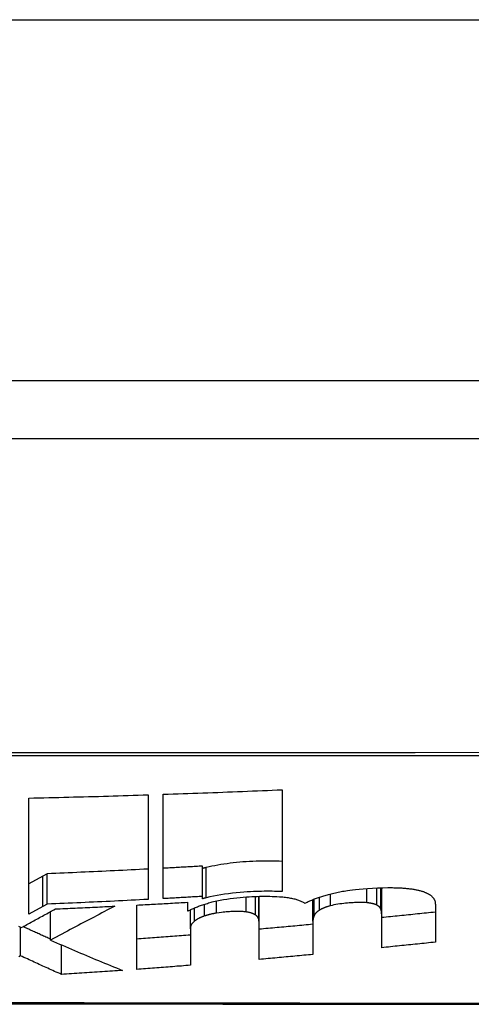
# Model space of a CAD drawing. Header units: inches. Extents: x 20 to 683, y 61 to 320.
# Tile 47 of 256: x 162.791 to 162.915, y 61.013 to 61.283. Entities that reach past the tile are written whole.
import ezdxf

# ---------------------------------------------------------------- set-up
doc = ezdxf.new("R2010")
doc.units = ezdxf.units.IN
doc.header["$MEASUREMENT"] = 0
doc.layers.add('Visible Edges(ANSI)', color=7, linetype='Continuous', lineweight=25)
doc.layers.add('Visible Tangent Edges(ANSI)', color=7, linetype='Continuous', lineweight=25)

msp = doc.modelspace()

# ---------------------------------------------------------------- linework, layer by layer
at = {"layer": 'Visible Edges(ANSI)'}
for p, q in [((164.05184, 61.18365), (92.44684, 61.18365)), ((162.29815, 61.1679), (163.15553, 61.1679)), ((162.86318, 61.07164), (162.86318, 61.04371)), ((162.79381, 61.03755), (162.79381, 61.06935)), ((162.82642, 61.07025), (162.82642, 61.04158)), ((162.83056, 61.0418), (162.83056, 61.07039)), ((162.84132, 61.04241), (162.84132, 61.05071)), ((162.79759, 61.04796), (162.79381, 61.04587)), ((162.79882, 61.04863), (162.79759, 61.04796)), ((162.79882, 61.04031), (162.79882, 61.04863)), ((162.89042, 61.03735), (162.89042, 61.04478)), ((162.84132, 61.04176), (162.84132, 61.04241)), ((162.85686, 61.03452), (162.85686, 61.04244)), ((162.87157, 61.03561), (162.87157, 61.04153)), ((162.79759, 61.03963), (162.79381, 61.03755)), ((162.79882, 61.04031), (162.79759, 61.03963)), ((162.82331, 61.02241), (162.82331, 61.04004)), ((162.83719, 61.04081), (162.83719, 61.03842)), ((162.83719, 61.03842), (162.83739, 61.03844)), ((162.83802, 61.03351), (162.83802, 61.03875)), ((162.90513, 61.04029), (162.90513, 61.02987)), ((162.79969, 61.03044), (162.79969, 61.03825)), ((162.87157, 61.03561), (162.87157, 61.0265)), ((162.89042, 61.02835), (162.89042, 61.03735)), ((162.79151, 61.02612), (162.79151, 61.03395)), ((162.83802, 61.03351), (162.83802, 61.02354)), ((162.85686, 61.02514), (162.85686, 61.03452)), ((162.80269, 61.02104), (162.80269, 61.02913))]:
    msp.add_line(p, q, dxfattribs=at)
at = {"layer": 'Visible Edges(ANSI)', "flags": 128}
for points in [[(162.83056, 61.07039), (162.83192, 61.07043), (162.83328, 61.07048), (162.83464, 61.07053), (162.836, 61.07057), (162.83736, 61.07062), (162.83872, 61.07067), (162.84008, 61.07072), (162.84143, 61.07077), (162.84279, 61.07082), (162.84415, 61.07087), (162.84551, 61.07092), (162.84687, 61.07098), (162.84823, 61.07103), (162.84959, 61.07108), (162.85095, 61.07114), (162.85231, 61.07119), (162.85366, 61.07124), (162.85502, 61.0713), (162.85638, 61.07136), (162.85774, 61.07141), (162.8591, 61.07147), (162.86046, 61.07153), (162.86182, 61.07158), (162.86318, 61.07164)], [(162.79381, 61.06935), (162.79516, 61.06938), (162.79652, 61.06941), (162.79788, 61.06944), (162.79924, 61.06947), (162.8006, 61.06951), (162.80196, 61.06954), (162.80332, 61.06958), (162.80468, 61.06961), (162.80604, 61.06965), (162.8074, 61.06968), (162.80876, 61.06972), (162.81012, 61.06976), (162.81148, 61.06979), (162.81284, 61.06983), (162.8142, 61.06987), (162.81556, 61.06991), (162.81691, 61.06995), (162.81827, 61.06999), (162.81963, 61.07003), (162.82099, 61.07008), (162.82235, 61.07012), (162.82371, 61.07016), (162.82506, 61.0702), (162.82642, 61.07025)], [(162.86318, 61.052), (162.86231, 61.05204), (162.86144, 61.05207), (162.86055, 61.05209), (162.85965, 61.0521), (162.85875, 61.0521), (162.85784, 61.05209), (162.85693, 61.05207), (162.85601, 61.05204), (162.85509, 61.052), (162.85418, 61.05196), (162.85329, 61.0519), (162.85241, 61.05184), (162.85153, 61.05176), (162.85065, 61.05168), (162.84978, 61.05159), (162.84892, 61.05149), (162.84806, 61.05138), (162.84721, 61.05126), (162.84637, 61.05112), (162.84554, 61.05098), (162.84472, 61.05083), (162.84392, 61.05067), (162.84314, 61.0505), (162.84237, 61.05032)], [(162.82642, 61.04989), (162.82527, 61.04983), (162.82412, 61.04977), (162.82297, 61.04971), (162.82182, 61.04966), (162.82067, 61.0496), (162.81952, 61.04954), (162.81837, 61.04949), (162.81722, 61.04943), (162.81608, 61.04938), (162.81493, 61.04932), (162.81378, 61.04927), (162.81263, 61.04922), (162.81148, 61.04917), (162.81033, 61.04911), (162.80918, 61.04906), (162.80803, 61.04901), (162.80688, 61.04896), (162.80573, 61.04891), (162.80458, 61.04887), (162.80342, 61.04882), (162.80227, 61.04877), (162.80112, 61.04872), (162.79997, 61.04868), (162.79882, 61.04863)], [(162.84132, 61.05071), (162.84087, 61.05068), (162.84042, 61.05066), (162.83998, 61.05063), (162.83953, 61.0506), (162.83908, 61.05058), (162.83863, 61.05055), (162.83818, 61.05053), (162.83773, 61.0505), (162.83729, 61.05048), (162.83684, 61.05045), (162.83639, 61.05043), (162.83594, 61.0504), (162.83549, 61.05038), (162.83504, 61.05035), (162.8346, 61.05033), (162.83415, 61.0503), (162.8337, 61.05028), (162.83325, 61.05025), (162.8328, 61.05023), (162.83235, 61.0502), (162.8319, 61.05018), (162.83146, 61.05016), (162.83101, 61.05013), (162.83056, 61.05011)], [(162.84237, 61.05032), (162.84232, 61.05031), (162.84228, 61.0503), (162.84224, 61.05029), (162.84219, 61.05028), (162.84215, 61.05027), (162.8421, 61.05026), (162.84206, 61.05025), (162.84202, 61.05024), (162.84197, 61.05023), (162.84193, 61.05022), (162.84189, 61.05021), (162.84184, 61.05019), (162.8418, 61.05018), (162.84175, 61.05017), (162.84171, 61.05016), (162.84167, 61.05015), (162.84162, 61.05014), (162.84158, 61.05013), (162.84154, 61.05012), (162.84149, 61.05011), (162.84145, 61.05009), (162.84141, 61.05008), (162.84136, 61.05007), (162.84132, 61.05006)], [(162.86318, 61.04371), (162.86249, 61.04374), (162.8618, 61.04377), (162.8611, 61.04379), (162.8604, 61.04381), (162.85969, 61.04381), (162.85897, 61.04381), (162.85825, 61.04381), (162.85753, 61.0438), (162.85681, 61.04378), (162.85608, 61.04375), (162.85532, 61.04372), (162.85449, 61.04368), (162.85359, 61.04363), (162.85264, 61.04356), (162.85164, 61.04348), (162.8506, 61.04338), (162.84953, 61.04326), (162.84845, 61.04313), (162.84738, 61.04298), (162.84634, 61.04282), (162.84532, 61.04265), (162.84431, 61.04245), (162.84333, 61.04225), (162.84237, 61.04203)], [(162.87587, 61.04296), (162.87623, 61.04306), (162.8766, 61.04316), (162.87697, 61.04325), (162.87735, 61.04334), (162.87773, 61.04343), (162.87812, 61.04351), (162.87852, 61.0436), (162.87892, 61.04367), (162.87932, 61.04375), (162.87973, 61.04382), (162.88015, 61.04389), (162.88057, 61.04396), (162.88106, 61.04404), (162.88167, 61.04412), (162.8824, 61.04421), (162.88325, 61.04431), (162.88423, 61.04441), (162.88534, 61.04451), (162.88658, 61.0446), (162.88794, 61.04468), (162.88932, 61.04474), (162.8907, 61.04479), (162.89207, 61.04481), (162.89342, 61.04481)], [(162.89342, 61.04481), (162.89371, 61.0448), (162.89399, 61.0448), (162.89428, 61.04479), (162.89456, 61.04478), (162.89484, 61.04477), (162.89512, 61.04476), (162.8954, 61.04475), (162.89567, 61.04473), (162.89594, 61.04472), (162.89621, 61.0447), (162.89647, 61.04468), (162.89674, 61.04466), (162.89699, 61.04464), (162.89725, 61.04461), (162.8975, 61.04459), (162.89775, 61.04456), (162.898, 61.04453), (162.89824, 61.0445), (162.89848, 61.04447), (162.89872, 61.04444), (162.89895, 61.0444), (162.89919, 61.04436), (162.89941, 61.04432), (162.89964, 61.04428)], [(162.89964, 61.04428), (162.89986, 61.04424), (162.90009, 61.04419), (162.9003, 61.04415), (162.90051, 61.0441), (162.90072, 61.04405), (162.90092, 61.04399), (162.90112, 61.04394), (162.90131, 61.04388), (162.90149, 61.04383), (162.90167, 61.04377), (162.90185, 61.04371), (162.90202, 61.04364), (162.90218, 61.04358), (162.90234, 61.04352), (162.9025, 61.04345), (162.90265, 61.04338), (162.90279, 61.04332), (162.90293, 61.04325), (162.90307, 61.04318), (162.9032, 61.04311), (162.90332, 61.04303), (162.90345, 61.04296), (162.90356, 61.04289), (162.90368, 61.04281)], [(162.82642, 61.04158), (162.82527, 61.04152), (162.82412, 61.04146), (162.82297, 61.0414), (162.82182, 61.04134), (162.82067, 61.04129), (162.81952, 61.04123), (162.81837, 61.04117), (162.81722, 61.04112), (162.81607, 61.04106), (162.81492, 61.04101), (162.81377, 61.04095), (162.81262, 61.0409), (162.81147, 61.04085), (162.81032, 61.0408), (162.80918, 61.04074), (162.80803, 61.04069), (162.80687, 61.04064), (162.80572, 61.04059), (162.80457, 61.04054), (162.80342, 61.0405), (162.80227, 61.04045), (162.80112, 61.0404), (162.79997, 61.04036), (162.79882, 61.04031)], [(162.84132, 61.04241), (162.84087, 61.04238), (162.84042, 61.04235), (162.83998, 61.04233), (162.83953, 61.0423), (162.83908, 61.04228), (162.83863, 61.04225), (162.83818, 61.04222), (162.83773, 61.0422), (162.83729, 61.04217), (162.83684, 61.04215), (162.83639, 61.04212), (162.83594, 61.0421), (162.83549, 61.04207), (162.83504, 61.04205), (162.8346, 61.04202), (162.83415, 61.042), (162.8337, 61.04197), (162.83325, 61.04195), (162.8328, 61.04192), (162.83235, 61.0419), (162.8319, 61.04187), (162.83146, 61.04185), (162.83101, 61.04182), (162.83056, 61.0418)], [(162.84237, 61.04203), (162.84232, 61.04201), (162.84228, 61.042), (162.84224, 61.04199), (162.84219, 61.04198), (162.84215, 61.04197), (162.8421, 61.04196), (162.84206, 61.04195), (162.84202, 61.04194), (162.84197, 61.04193), (162.84193, 61.04192), (162.84189, 61.04191), (162.84184, 61.04189), (162.8418, 61.04188), (162.84175, 61.04187), (162.84171, 61.04186), (162.84167, 61.04185), (162.84162, 61.04184), (162.84158, 61.04183), (162.84154, 61.04182), (162.84149, 61.04181), (162.84145, 61.04179), (162.84141, 61.04178), (162.84136, 61.04177), (162.84132, 61.04176)], [(162.84438, 61.04097), (162.84525, 61.04117), (162.84614, 61.04135), (162.84705, 61.04152), (162.84798, 61.04168), (162.84893, 61.04182), (162.84986, 61.04194), (162.85077, 61.04204), (162.85166, 61.04213), (162.85252, 61.04221), (162.85335, 61.04227), (162.85414, 61.04232), (162.85488, 61.04236), (162.85558, 61.04239), (162.85628, 61.04242), (162.85698, 61.04244), (162.85767, 61.04245), (162.85837, 61.04246), (162.85905, 61.04245), (162.85974, 61.04244), (162.86041, 61.04243), (162.86108, 61.0424), (162.86174, 61.04237), (162.86239, 61.04233), (162.86303, 61.04228)], [(162.86303, 61.04228), (162.86339, 61.04225), (162.86375, 61.04221), (162.8641, 61.04217), (162.86444, 61.04213), (162.86477, 61.04208), (162.8651, 61.04203), (162.86542, 61.04197), (162.86572, 61.04191), (162.86602, 61.04184), (162.86632, 61.04178), (162.8666, 61.0417), (162.86687, 61.04163), (162.86713, 61.04155), (162.86738, 61.04147), (162.86762, 61.04139), (162.86786, 61.0413), (162.86808, 61.04121), (162.86829, 61.04112), (162.8685, 61.04102), (162.8687, 61.04093), (162.86888, 61.04083), (162.86906, 61.04073), (162.86923, 61.04063), (162.8694, 61.04053)], [(162.8694, 61.04053), (162.86961, 61.04064), (162.86983, 61.04075), (162.87005, 61.04086), (162.87028, 61.04097), (162.87052, 61.04108), (162.87076, 61.04119), (162.871, 61.0413), (162.87126, 61.0414), (162.87151, 61.04151), (162.87177, 61.04161), (162.87204, 61.04172), (162.87231, 61.04182), (162.87258, 61.04192), (162.87286, 61.04202), (162.87314, 61.04212), (162.87343, 61.04221), (162.87372, 61.04231), (162.87402, 61.04241), (162.87432, 61.0425), (162.87462, 61.0426), (162.87493, 61.04269), (162.87524, 61.04278), (162.87555, 61.04287), (162.87587, 61.04296)], [(162.90368, 61.04281), (162.90381, 61.04272), (162.90394, 61.04262), (162.90405, 61.04253), (162.90416, 61.04243), (162.90427, 61.04233), (162.90437, 61.04223), (162.90446, 61.04212), (162.90454, 61.04202), (162.90462, 61.04192), (162.90469, 61.04181), (162.90475, 61.0417), (162.90481, 61.0416), (162.90487, 61.04149), (162.90491, 61.04138), (162.90496, 61.04127), (162.90499, 61.04116), (162.90503, 61.04106), (162.90505, 61.04095), (162.90508, 61.04084), (162.90509, 61.04073), (162.90511, 61.04062), (162.90512, 61.04051), (162.90512, 61.04039), (162.90513, 61.04029)], [(162.79171, 61.03385), (162.79209, 61.03406), (162.79247, 61.03426), (162.79285, 61.03447), (162.79322, 61.03468), (162.79361, 61.03489), (162.79399, 61.0351), (162.79437, 61.03532), (162.79476, 61.03553), (162.79514, 61.03574), (162.79553, 61.03595), (162.79592, 61.03617), (162.79631, 61.03638), (162.7967, 61.0366), (162.79709, 61.03681), (162.79748, 61.03703), (162.79787, 61.03725), (162.79826, 61.03746), (162.79866, 61.03768), (162.79905, 61.0379), (162.79945, 61.03812), (162.79985, 61.03833), (162.80024, 61.03855), (162.80064, 61.03877), (162.80104, 61.03899)], [(162.8173, 61.03973), (162.81659, 61.03936), (162.81588, 61.03898), (162.81517, 61.03861), (162.81446, 61.03824), (162.81376, 61.03787), (162.81305, 61.03749), (162.81234, 61.03712), (162.81163, 61.03675), (162.81092, 61.03637), (162.81021, 61.03599), (162.80949, 61.03561), (162.80877, 61.03523), (162.80804, 61.03485), (162.80731, 61.03447), (162.80658, 61.03408), (162.80584, 61.03369), (162.8051, 61.0333), (162.80435, 61.0329), (162.80359, 61.0325), (162.80283, 61.0321), (162.80206, 61.03169), (162.80128, 61.03128), (162.80049, 61.03086), (162.79969, 61.03044)], [(162.80104, 61.03899), (162.80171, 61.03902), (162.80239, 61.03905), (162.80307, 61.03908), (162.80375, 61.03911), (162.80442, 61.03913), (162.8051, 61.03916), (162.80578, 61.03919), (162.80646, 61.03922), (162.80713, 61.03925), (162.80781, 61.03928), (162.80849, 61.03931), (162.80917, 61.03935), (162.80984, 61.03938), (162.81052, 61.03941), (162.8112, 61.03944), (162.81188, 61.03947), (162.81255, 61.0395), (162.81323, 61.03953), (162.81391, 61.03957), (162.81459, 61.0396), (162.81526, 61.03963), (162.81594, 61.03967), (162.81662, 61.0397), (162.8173, 61.03973)], [(162.82331, 61.04004), (162.82389, 61.04007), (162.82447, 61.0401), (162.82504, 61.04013), (162.82562, 61.04016), (162.8262, 61.04019), (162.82678, 61.04022), (162.82736, 61.04025), (162.82794, 61.04028), (162.82851, 61.04032), (162.82909, 61.04035), (162.82967, 61.04038), (162.83025, 61.04041), (162.83083, 61.04044), (162.83141, 61.04048), (162.83198, 61.04051), (162.83256, 61.04054), (162.83314, 61.04057), (162.83372, 61.04061), (162.8343, 61.04064), (162.83487, 61.04067), (162.83545, 61.04071), (162.83603, 61.04074), (162.83661, 61.04077), (162.83719, 61.04081)], [(162.83739, 61.03844), (162.83762, 61.03856), (162.83786, 61.03868), (162.8381, 61.03879), (162.83834, 61.03891), (162.8386, 61.03903), (162.83885, 61.03914), (162.83911, 61.03926), (162.83938, 61.03937), (162.83966, 61.03948), (162.83993, 61.03959), (162.84022, 61.0397), (162.84051, 61.03981), (162.8408, 61.03991), (162.8411, 61.04002), (162.84141, 61.04012), (162.84172, 61.04022), (162.84203, 61.04032), (162.84235, 61.04042), (162.84268, 61.04051), (162.84301, 61.04061), (162.84335, 61.0407), (162.84369, 61.04079), (162.84403, 61.04088), (162.84438, 61.04097)], [(162.85329, 61.03814), (162.85304, 61.03818), (162.85278, 61.0382), (162.85252, 61.03823), (162.85225, 61.03824), (162.85197, 61.03826), (162.85169, 61.03827), (162.8514, 61.03827), (162.85112, 61.03828), (162.85083, 61.03828), (162.85054, 61.03828), (162.85025, 61.03827), (162.84995, 61.03826), (162.84966, 61.03825), (162.84936, 61.03824), (162.84907, 61.03823), (162.84877, 61.03822), (162.84848, 61.0382), (162.84818, 61.03818), (162.84785, 61.03816), (162.84747, 61.03813), (162.84704, 61.03808), (162.84653, 61.03802), (162.84592, 61.03794), (162.84521, 61.03783)], [(162.87338, 61.03864), (162.87329, 61.03858), (162.8732, 61.03852), (162.87311, 61.03845), (162.87303, 61.03839), (162.87294, 61.03833), (162.87287, 61.03827), (162.87279, 61.03821), (162.87272, 61.03815), (162.87265, 61.03809), (162.87258, 61.03803), (162.87252, 61.03797), (162.87246, 61.03791), (162.8724, 61.03784), (162.87234, 61.03778), (162.87229, 61.03772), (162.87224, 61.03766), (162.87219, 61.0376), (162.87215, 61.03754), (162.87211, 61.03747), (162.87207, 61.03741), (162.87203, 61.03735), (162.87199, 61.03729), (162.87196, 61.03723), (162.87193, 61.03717)], [(162.87639, 61.03984), (162.87623, 61.03979), (162.87608, 61.03975), (162.87593, 61.03971), (162.87578, 61.03966), (162.87563, 61.03962), (162.87549, 61.03957), (162.87535, 61.03952), (162.87521, 61.03948), (162.87507, 61.03943), (162.87494, 61.03938), (162.87481, 61.03933), (162.87468, 61.03928), (162.87455, 61.03923), (162.87443, 61.03918), (162.87431, 61.03912), (162.8742, 61.03907), (162.87408, 61.03902), (162.87397, 61.03896), (162.87387, 61.03891), (162.87377, 61.03886), (162.87366, 61.0388), (162.87357, 61.03875), (162.87347, 61.03869), (162.87338, 61.03864)], [(162.88633, 61.04067), (162.88602, 61.0407), (162.8857, 61.04072), (162.88537, 61.04073), (162.88504, 61.04074), (162.8847, 61.04074), (162.88436, 61.04074), (162.88402, 61.04074), (162.88367, 61.04073), (162.88332, 61.04072), (162.88297, 61.0407), (162.88262, 61.04068), (162.88227, 61.04066), (162.88191, 61.04064), (162.88149, 61.04061), (162.88103, 61.04057), (162.88054, 61.04052), (162.88002, 61.04047), (162.87948, 61.04041), (162.87894, 61.04034), (162.8784, 61.04026), (162.87787, 61.04017), (162.87736, 61.04007), (162.87686, 61.03996), (162.87639, 61.03984)], [(162.88907, 61.04004), (162.88899, 61.04007), (162.88891, 61.04011), (162.88883, 61.04015), (162.88874, 61.04018), (162.88865, 61.04022), (162.88855, 61.04025), (162.88845, 61.04028), (162.88835, 61.04031), (162.88825, 61.04034), (162.88814, 61.04037), (162.88803, 61.0404), (162.88791, 61.04043), (162.88779, 61.04045), (162.88767, 61.04048), (162.88755, 61.0405), (162.88742, 61.04053), (162.88729, 61.04055), (162.88716, 61.04057), (162.88703, 61.04059), (162.88689, 61.04061), (162.88676, 61.04062), (162.88662, 61.04064), (162.88647, 61.04066), (162.88633, 61.04067)], [(162.89021, 61.03887), (162.8902, 61.03892), (162.89018, 61.03897), (162.89016, 61.03903), (162.89013, 61.03908), (162.89011, 61.03913), (162.89008, 61.03918), (162.89005, 61.03923), (162.89001, 61.03928), (162.88998, 61.03934), (162.88994, 61.03939), (162.8899, 61.03944), (162.88985, 61.03949), (162.8898, 61.03953), (162.88975, 61.03958), (162.8897, 61.03963), (162.88964, 61.03968), (162.88958, 61.03973), (162.88952, 61.03977), (162.88945, 61.03982), (162.88939, 61.03986), (162.88931, 61.03991), (162.88924, 61.03995), (162.88916, 61.03999), (162.88907, 61.04004)], [(162.89042, 61.03735), (162.89042, 61.03741), (162.89042, 61.03748), (162.89042, 61.03754), (162.89041, 61.0376), (162.89041, 61.03767), (162.89041, 61.03773), (162.8904, 61.0378), (162.8904, 61.03786), (162.89039, 61.03792), (162.89039, 61.03799), (162.89038, 61.03805), (162.89037, 61.03811), (162.89036, 61.03818), (162.89035, 61.03824), (162.89034, 61.0383), (162.89033, 61.03837), (162.89032, 61.03843), (162.89031, 61.03849), (162.89029, 61.03856), (162.89028, 61.03862), (162.89026, 61.03868), (162.89025, 61.03874), (162.89023, 61.03881), (162.89021, 61.03887)], [(162.83915, 61.03566), (162.83904, 61.03557), (162.83894, 61.03548), (162.83884, 61.03539), (162.83875, 61.0353), (162.83867, 61.03521), (162.83859, 61.03512), (162.83852, 61.03503), (162.83846, 61.03494), (162.8384, 61.03485), (162.83834, 61.03476), (162.83829, 61.03467), (162.83825, 61.03458), (162.83821, 61.03449), (162.83817, 61.0344), (162.83814, 61.03431), (162.83811, 61.03422), (162.83809, 61.03413), (162.83807, 61.03404), (162.83805, 61.03395), (162.83804, 61.03387), (162.83803, 61.03378), (162.83802, 61.03369), (162.83802, 61.0336), (162.83802, 61.03351)], [(162.8419, 61.03705), (162.84175, 61.037), (162.8416, 61.03694), (162.84146, 61.03689), (162.84132, 61.03684), (162.84118, 61.03679), (162.84105, 61.03673), (162.84092, 61.03667), (162.84079, 61.03662), (162.84067, 61.03656), (162.84054, 61.0365), (162.84043, 61.03645), (162.84031, 61.03639), (162.8402, 61.03633), (162.84009, 61.03627), (162.83999, 61.03621), (162.83989, 61.03615), (162.83979, 61.03609), (162.83969, 61.03603), (162.83959, 61.03597), (162.8395, 61.0359), (162.83941, 61.03584), (162.83932, 61.03578), (162.83924, 61.03572), (162.83915, 61.03566)], [(162.84521, 61.03783), (162.84506, 61.03781), (162.84491, 61.03779), (162.84476, 61.03776), (162.84461, 61.03773), (162.84446, 61.0377), (162.84431, 61.03768), (162.84417, 61.03765), (162.84402, 61.03762), (162.84388, 61.03759), (162.84374, 61.03755), (162.8436, 61.03752), (162.84346, 61.03749), (162.84332, 61.03746), (162.84319, 61.03742), (162.84305, 61.03739), (162.84292, 61.03735), (162.84278, 61.03731), (162.84265, 61.03728), (162.84252, 61.03724), (162.8424, 61.0372), (162.84227, 61.03716), (162.84215, 61.03713), (162.84202, 61.03709), (162.8419, 61.03705)], [(162.85588, 61.03731), (162.85582, 61.03736), (162.85575, 61.03741), (162.85567, 61.03745), (162.8556, 61.03749), (162.85552, 61.03754), (162.85543, 61.03758), (162.85535, 61.03762), (162.85525, 61.03766), (162.85516, 61.0377), (162.85506, 61.03773), (162.85495, 61.03777), (162.85484, 61.03781), (162.85473, 61.03784), (162.85462, 61.03788), (162.8545, 61.03791), (162.85438, 61.03794), (162.85425, 61.03797), (162.85412, 61.038), (162.85399, 61.03802), (162.85386, 61.03805), (162.85372, 61.03808), (162.85358, 61.0381), (162.85344, 61.03812), (162.85329, 61.03814)], [(162.85676, 61.03601), (162.85675, 61.03607), (162.85674, 61.03612), (162.85673, 61.03618), (162.85671, 61.03624), (162.85669, 61.03629), (162.85667, 61.03635), (162.85665, 61.03641), (162.85662, 61.03646), (162.8566, 61.03652), (162.85657, 61.03657), (162.85654, 61.03663), (162.8565, 61.03668), (162.85646, 61.03674), (162.85642, 61.03679), (162.85638, 61.03685), (162.85634, 61.0369), (162.85629, 61.03695), (162.85624, 61.03701), (162.85619, 61.03706), (162.85613, 61.03711), (162.85607, 61.03716), (162.85601, 61.03721), (162.85595, 61.03726), (162.85588, 61.03731)], [(162.85686, 61.03452), (162.85686, 61.03458), (162.85686, 61.03465), (162.85686, 61.03471), (162.85686, 61.03477), (162.85686, 61.03483), (162.85686, 61.03489), (162.85686, 61.03496), (162.85685, 61.03502), (162.85685, 61.03508), (162.85685, 61.03514), (162.85684, 61.0352), (162.85684, 61.03527), (162.85683, 61.03533), (162.85683, 61.03539), (162.85682, 61.03545), (162.85682, 61.03551), (162.85681, 61.03558), (162.85681, 61.03564), (162.8568, 61.0357), (162.85679, 61.03576), (162.85678, 61.03582), (162.85678, 61.03589), (162.85677, 61.03595), (162.85676, 61.03601)], [(162.87193, 61.03717), (162.8719, 61.0371), (162.87188, 61.03703), (162.87185, 61.03697), (162.87182, 61.0369), (162.8718, 61.03684), (162.87177, 61.03677), (162.87175, 61.03671), (162.87173, 61.03664), (162.87171, 61.03658), (162.87169, 61.03651), (162.87168, 61.03645), (162.87166, 61.03638), (162.87165, 61.03632), (162.87163, 61.03625), (162.87162, 61.03619), (162.87161, 61.03612), (162.8716, 61.03606), (162.87159, 61.03599), (162.87159, 61.03593), (162.87158, 61.03586), (162.87158, 61.0358), (162.87157, 61.03574), (162.87157, 61.03567), (162.87157, 61.03561)], [(162.90513, 61.0381), (162.90451, 61.03803), (162.9039, 61.03797), (162.90329, 61.03791), (162.90268, 61.03784), (162.90206, 61.03778), (162.90145, 61.03772), (162.90084, 61.03765), (162.90023, 61.03759), (162.89961, 61.03753), (162.899, 61.03746), (162.89839, 61.0374), (162.89778, 61.03734), (162.89716, 61.03728), (162.89655, 61.03721), (162.89594, 61.03715), (162.89532, 61.03709), (162.89471, 61.03703), (162.8941, 61.03696), (162.89348, 61.0369), (162.89287, 61.03684), (162.89226, 61.03678), (162.89165, 61.03672), (162.89103, 61.03665), (162.89042, 61.03659)], [(162.79093, 61.03422), (162.79132, 61.03403), (162.79171, 61.03385)], [(162.79969, 61.0307), (162.79938, 61.03084), (162.79907, 61.03098), (162.79875, 61.03112), (162.79844, 61.03126), (162.79813, 61.0314), (162.79782, 61.03154), (162.7975, 61.03168), (162.79719, 61.03183), (162.79688, 61.03197), (162.79657, 61.03211), (162.79626, 61.03225), (162.79594, 61.0324), (162.79563, 61.03254), (162.79532, 61.03268), (162.79501, 61.03283), (162.7947, 61.03297), (162.79439, 61.03311), (162.79407, 61.03326), (162.79376, 61.0334), (162.79345, 61.03354), (162.79314, 61.03369), (162.79283, 61.03383), (162.79252, 61.03398), (162.79221, 61.03412)], [(162.87157, 61.03476), (162.87096, 61.0347), (162.87035, 61.03464), (162.86973, 61.03458), (162.86912, 61.03453), (162.86851, 61.03447), (162.8679, 61.03441), (162.86728, 61.03436), (162.86667, 61.0343), (162.86606, 61.03424), (162.86545, 61.03419), (162.86483, 61.03413), (162.86422, 61.03407), (162.86361, 61.03402), (162.86299, 61.03396), (162.86238, 61.03391), (162.86177, 61.03385), (162.86116, 61.0338), (162.86054, 61.03374), (162.85993, 61.03369), (162.85932, 61.03363), (162.8587, 61.03358), (162.85809, 61.03352), (162.85748, 61.03347), (162.85686, 61.03341)], [(162.79969, 61.03044), (162.80051, 61.03008), (162.80133, 61.02972), (162.80215, 61.02936), (162.80297, 61.02901), (162.80379, 61.02865), (162.80461, 61.0283), (162.80544, 61.02795), (162.80626, 61.02759), (162.80708, 61.02724), (162.80791, 61.02689), (162.80873, 61.02655), (162.80956, 61.0262), (162.81038, 61.02585), (162.81121, 61.02551), (162.81203, 61.02516), (162.81286, 61.02482), (162.81368, 61.02448), (162.81451, 61.02414), (162.81534, 61.0238), (162.81616, 61.02347), (162.81699, 61.02313), (162.81782, 61.0228), (162.81864, 61.02247), (162.81947, 61.02214)], [(162.83802, 61.03182), (162.8374, 61.03178), (162.83679, 61.03173), (162.83618, 61.03168), (162.83557, 61.03163), (162.83495, 61.03158), (162.83434, 61.03153), (162.83373, 61.03149), (162.83312, 61.03144), (162.8325, 61.03139), (162.83189, 61.03135), (162.83128, 61.0313), (162.83066, 61.03125), (162.83005, 61.03121), (162.82944, 61.03116), (162.82883, 61.03111), (162.82821, 61.03107), (162.8276, 61.03102), (162.82699, 61.03098), (162.82637, 61.03093), (162.82576, 61.03089), (162.82515, 61.03084), (162.82454, 61.0308), (162.82392, 61.03075), (162.82331, 61.03071)], [(162.90513, 61.02987), (162.90451, 61.02981), (162.9039, 61.02974), (162.90329, 61.02968), (162.90268, 61.02962), (162.90207, 61.02955), (162.90145, 61.02949), (162.90084, 61.02942), (162.90023, 61.02936), (162.89961, 61.0293), (162.899, 61.02923), (162.89839, 61.02917), (162.89778, 61.02911), (162.89716, 61.02904), (162.89655, 61.02898), (162.89594, 61.02892), (162.89532, 61.02885), (162.89471, 61.02879), (162.8941, 61.02873), (162.89348, 61.02867), (162.89287, 61.0286), (162.89226, 61.02854), (162.89165, 61.02848), (162.89103, 61.02842), (162.89042, 61.02835)], [(162.79151, 61.02612), (162.79102, 61.02585)], [(162.80269, 61.02104), (162.80223, 61.02125), (162.80176, 61.02145), (162.80129, 61.02166), (162.80083, 61.02187), (162.80036, 61.02208), (162.79989, 61.02229), (162.79943, 61.0225), (162.79896, 61.02271), (162.79849, 61.02292), (162.79803, 61.02313), (162.79756, 61.02334), (162.79709, 61.02355), (162.79663, 61.02377), (162.79616, 61.02398), (162.79569, 61.02419), (162.79523, 61.0244), (162.79476, 61.02462), (162.7943, 61.02483), (162.79383, 61.02505), (162.79337, 61.02526), (162.7929, 61.02548), (162.79244, 61.02569), (162.79197, 61.02591), (162.79151, 61.02612)], [(162.87157, 61.0265), (162.87096, 61.02644), (162.87035, 61.02639), (162.86973, 61.02633), (162.86912, 61.02627), (162.86851, 61.02621), (162.8679, 61.02616), (162.86728, 61.0261), (162.86667, 61.02604), (162.86606, 61.02598), (162.86545, 61.02593), (162.86483, 61.02587), (162.86422, 61.02581), (162.86361, 61.02576), (162.86299, 61.0257), (162.86238, 61.02564), (162.86177, 61.02559), (162.86116, 61.02553), (162.86054, 61.02548), (162.85993, 61.02542), (162.85932, 61.02537), (162.8587, 61.02531), (162.85809, 61.02525), (162.85748, 61.0252), (162.85686, 61.02514)], [(162.81947, 61.02214), (162.81877, 61.02209), (162.81807, 61.02204), (162.81737, 61.02199), (162.81668, 61.02194), (162.81598, 61.02189), (162.81528, 61.02185), (162.81458, 61.0218), (162.81388, 61.02175), (162.81318, 61.0217), (162.81248, 61.02166), (162.81178, 61.02161), (162.81108, 61.02157), (162.81039, 61.02152), (162.80969, 61.02148), (162.80899, 61.02143), (162.80829, 61.02139), (162.80759, 61.02134), (162.80689, 61.0213), (162.80619, 61.02125), (162.80549, 61.02121), (162.80479, 61.02117), (162.80409, 61.02112), (162.80339, 61.02108), (162.80269, 61.02104)], [(162.83802, 61.02354), (162.8374, 61.02349), (162.83679, 61.02344), (162.83618, 61.02339), (162.83557, 61.02334), (162.83495, 61.0233), (162.83434, 61.02325), (162.83373, 61.0232), (162.83312, 61.02315), (162.8325, 61.0231), (162.83189, 61.02306), (162.83128, 61.02301), (162.83066, 61.02296), (162.83005, 61.02291), (162.82944, 61.02287), (162.82883, 61.02282), (162.82821, 61.02277), (162.8276, 61.02273), (162.82699, 61.02268), (162.82637, 61.02264), (162.82576, 61.02259), (162.82515, 61.02255), (162.82454, 61.0225), (162.82392, 61.02246), (162.82331, 61.02241)], [(162.54407, 61.01286), (162.55926, 61.01288), (162.57489, 61.01289), (162.59091, 61.01291), (162.60727, 61.01292), (162.62389, 61.01294), (162.64072, 61.01295), (162.65771, 61.01296), (162.67484, 61.01297), (162.69216, 61.01298), (162.70961, 61.01298), (162.72712, 61.01298), (162.74464, 61.01298), (162.76209, 61.01298), (162.77941, 61.01297), (162.79655, 61.01296), (162.81352, 61.01295), (162.83034, 61.01294), (162.84695, 61.01292), (162.86329, 61.01291), (162.87931, 61.01289), (162.89493, 61.01288), (162.91011, 61.01286), (162.92479, 61.01284)]]:
    msp.add_lwpolyline(points, dxfattribs=at)
at = {"layer": 'Visible Tangent Edges(ANSI)'}
for p, q in [((92.44684, 61.28265), (164.05184, 61.28265)), ((162.84237, 61.04203), (162.84237, 61.05032)), ((162.79759, 61.03963), (162.79759, 61.04796)), ((162.88633, 61.04067), (162.88633, 61.04458)), ((162.88907, 61.04004), (162.88907, 61.04473)), ((162.89021, 61.03887), (162.89021, 61.04477)), ((162.84521, 61.03783), (162.84521, 61.04116)), ((162.85329, 61.03814), (162.85329, 61.04227)), ((162.85588, 61.03731), (162.85588, 61.04241)), ((162.85676, 61.03601), (162.85676, 61.04243)), ((162.87193, 61.03717), (162.87193, 61.04168)), ((162.87338, 61.03864), (162.87338, 61.0422)), ((162.87639, 61.03984), (162.87639, 61.0431)), ((162.83915, 61.03566), (162.83915, 61.03927)), ((162.8419, 61.03705), (162.8419, 61.04028))]:
    msp.add_line(p, q, dxfattribs=at)
at = {"layer": 'Visible Tangent Edges(ANSI)', "flags": 128}
for points in [[(163.13643, 61.08195), (163.10348, 61.08192), (163.07017, 61.08189), (163.03655, 61.08187), (163.00264, 61.08185), (162.96849, 61.08182), (162.93414, 61.0818), (162.89962, 61.08179), (162.86498, 61.08177), (162.83027, 61.08176), (162.79552, 61.08175), (162.76079, 61.08175), (162.72606, 61.08174), (162.69134, 61.08175), (162.65664, 61.08175), (162.62198, 61.08176), (162.5874, 61.08177), (162.55295, 61.08179), (162.51865, 61.08181), (162.48453, 61.08183), (162.45058, 61.08185), (162.41686, 61.08187), (162.38338, 61.08189), (162.35017, 61.08192)], [(162.3513, 61.08096), (162.38438, 61.08096), (162.41774, 61.08097), (162.45135, 61.08097), (162.48518, 61.08097), (162.51921, 61.08098), (162.5534, 61.08098), (162.58776, 61.08099), (162.62225, 61.08099), (162.65682, 61.08099), (162.69143, 61.08099), (162.72606, 61.08099), (162.7607, 61.08099), (162.79535, 61.08099), (162.83, 61.08099), (162.86463, 61.08099), (162.89917, 61.08098), (162.93358, 61.08098), (162.96783, 61.08097), (163.00187, 61.08097), (163.03567, 61.08097), (163.06917, 61.08096), (163.10235, 61.08096), (163.13518, 61.08096)], [(162.92259, 61.01302), (162.90499, 61.01305), (162.88677, 61.01309), (162.86798, 61.01312), (162.8487, 61.01315), (162.82899, 61.01318), (162.80896, 61.01321), (162.78868, 61.01323), (162.76819, 61.01324), (162.74755, 61.01325), (162.72682, 61.01326), (162.70604, 61.01325), (162.68535, 61.01324), (162.66482, 61.01323), (162.64452, 61.01321), (162.62451, 61.01318), (162.60485, 61.01315), (162.58559, 61.01312), (162.56681, 61.01309), (162.54858, 61.01305), (162.53101, 61.01302), (162.51413, 61.01298), (162.49797, 61.01295)]]:
    msp.add_lwpolyline(points, dxfattribs=at)

doc.saveas('drawing.dxf')
